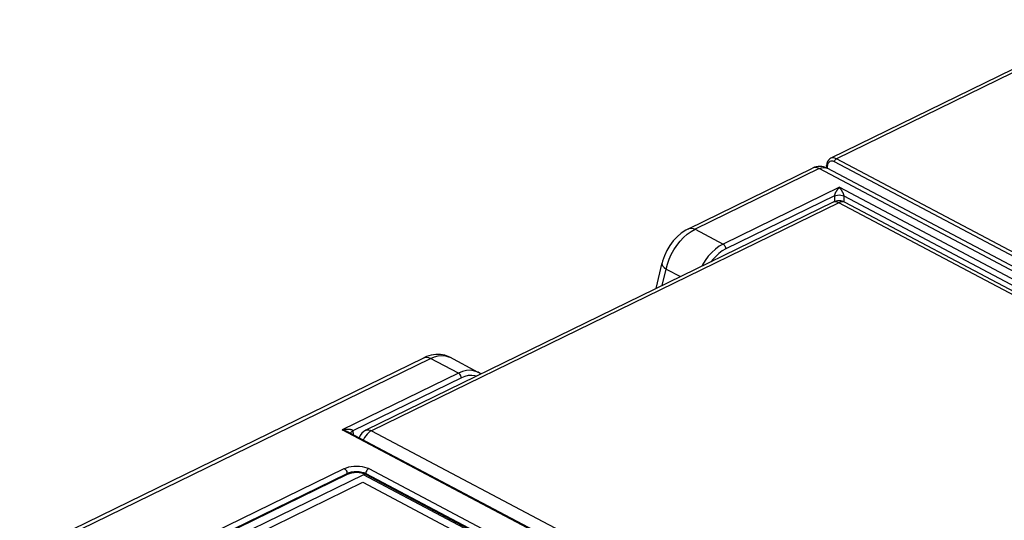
# Model space of a CAD drawing. Extents: x -840 to -217, y -121 to 557.
# Tile 133 of 145: x -402 to -328, y 506 to 544. Entities that reach past the tile are written whole.
import ezdxf

# ---------------------------------------------------------------- set-up
doc = ezdxf.new("R2010")
doc.units = 0
doc.header["$LTSCALE"] = 23.1
doc.layers.add('R912005577_AM_0', color=7, linetype='CONTINUOUS')

msp = doc.modelspace()

# ---------------------------------------------------------------- linework, layer by layer
at = {"layer": 'R912005577_AM_0', "color": 7}
for p, q in [((-320.102, 543.583), (-341.441, 533.163)), ((-319.682, 543.546), (-341.018, 533.128)), ((-341.611, 533.027), (-341.683, 532.914)), ((-341.16, 532.89), (-341.253, 532.931)), ((-282.119, 501.635), (-341.16, 532.89)), ((-341.055, 533.104), (-341.018, 533.128)), ((-281.976, 501.873), (-341.018, 533.128)), ((-352.144, 527.862), (-342.805, 532.422)), ((-342.302, 532.377), (-351.641, 527.817)), ((-283.504, 501.251), (-342.302, 532.377)), ((-341.76, 532.62), (-341.776, 532.409)), ((-341.755, 532.591), (-341.76, 532.62)), ((-341.707, 532.539), (-341.718, 532.404)), ((-282.919, 501.277), (-341.717, 532.404)), ((-341.688, 532.658), (-341.707, 532.539)), ((-340.794, 530.974), (-349.538, 526.704)), ((-340.794, 530.974), (-286.202, 502.073)), ((-341.17, 530.328), (-349.328, 526.344)), ((-341.17, 530.328), (-341.161, 529.895)), ((-340.464, 530.327), (-340.455, 529.882)), ((-340.464, 530.327), (-286.96, 502.002)), ((-341.262, 529.854), (-376.38, 512.707)), ((-340.843, 529.817), (-375.961, 512.67)), ((-288.476, 502.095), (-340.843, 529.817)), ((-340.355, 529.84), (-340.401, 529.86)), ((-287.989, 502.118), (-340.355, 529.84)), ((-351.934, 527.652), (-351.641, 527.817)), ((-351.641, 527.817), (-349.538, 526.704)), ((-352.223, 527.444), (-351.934, 527.652)), ((-354.575, 523.354), (-354.124, 525.282)), ((-354.108, 523.582), (-353.816, 524.83)), ((-353.816, 524.83), (-352.73, 524.255)), ((-402.405, 503.321), (-372.024, 518.155)), ((-401.902, 503.276), (-371.521, 518.111)), ((-371.818, 518.245), (-372.024, 518.155)), ((-369.418, 516.997), (-371.521, 518.111)), ((-370.408, 518.304), (-370.169, 518.231)), ((-370.169, 518.231), (-370.085, 518.191)), ((-367.944, 517.058), (-370.085, 518.191)), ((-370.085, 518.191), (-370.084, 518.191)), ((-369.418, 516.997), (-378.162, 512.728)), ((-369.208, 516.638), (-377.366, 512.654)), ((-368.187, 516.802), (-368.43, 516.828)), ((-368.071, 516.764), (-368.187, 516.802)), ((-323.569, 483.828), (-378.162, 512.728)), ((-323.782, 484.024), (-377.657, 512.545)), ((-377.449, 512.599), (-377.366, 512.654)), ((-377.366, 512.654), (-377.348, 512.382)), ((-375.961, 512.67), (-323.594, 484.948)), ((-388.993, 504.455), (-378.006, 509.82)), ((-388.783, 504.089), (-377.796, 509.453)), ((-377.794, 509.367), (-388.781, 504.003)), ((-376.566, 509.361), (-388.652, 503.46)), ((-377.796, 509.453), (-377.794, 509.367)), ((-329.268, 484.322), (-376.566, 509.361)), ((-376.381, 509.364), (-376.531, 509.429)), ((-376.383, 509.451), (-376.381, 509.364)), ((-376.383, 509.451), (-329.425, 484.592)), ((-329.423, 484.506), (-376.381, 509.364)), ((-376.169, 509.816), (-329.211, 484.957)), ((-387.523, 503.458), (-376.61, 508.787)), ((-376.61, 508.787), (-365.875, 503.104))]:
    msp.add_line(p, q, dxfattribs=at)
for points in [[(-341.683, 532.914), (-341.734, 532.777), (-341.76, 532.62)], [(-341.441, 533.163), (-341.521, 533.114), (-341.611, 533.027)], [(-341.253, 532.931), (-341.345, 532.947), (-341.437, 532.939), (-341.522, 532.906), (-341.594, 532.843)], [(-341.018, 533.128), (-341.131, 533.176), (-341.247, 533.199), (-341.362, 533.191), (-341.441, 533.163)], [(-341.16, 532.89), (-341.155, 532.937), (-341.141, 532.984), (-341.118, 533.03)], [(-341.118, 533.03), (-341.089, 533.071), (-341.055, 533.104)], [(-342.302, 532.377), (-342.452, 532.439), (-342.596, 532.464), (-342.73, 532.45), (-342.805, 532.422)], [(-342.302, 532.377), (-342.136, 532.44), (-341.973, 532.463), (-341.82, 532.445), (-341.717, 532.404)], [(-341.707, 532.539), (-341.737, 532.564), (-341.755, 532.591)], [(-341.594, 532.843), (-341.651, 532.759), (-341.688, 532.658)], [(-340.794, 530.974), (-340.819, 530.948), (-340.843, 530.921), (-340.866, 530.895), (-340.889, 530.868), (-340.91, 530.842), (-340.931, 530.815), (-340.95, 530.79), (-340.969, 530.764), (-340.986, 530.74), (-341.003, 530.715), (-341.019, 530.691), (-341.034, 530.667), (-341.048, 530.644), (-341.062, 530.62), (-341.075, 530.597), (-341.088, 530.573), (-341.1, 530.55), (-341.111, 530.527), (-341.121, 530.505), (-341.131, 530.483), (-341.139, 530.461), (-341.147, 530.44), (-341.153, 530.42), (-341.159, 530.401), (-341.164, 530.382), (-341.167, 530.363), (-341.169, 530.345), (-341.17, 530.328)], [(-340.794, 530.974), (-340.773, 530.947), (-340.753, 530.921), (-340.733, 530.894), (-340.714, 530.868), (-340.695, 530.841), (-340.678, 530.815), (-340.661, 530.789), (-340.645, 530.764), (-340.63, 530.739), (-340.615, 530.714), (-340.602, 530.69), (-340.588, 530.667), (-340.576, 530.643), (-340.564, 530.619), (-340.552, 530.596), (-340.541, 530.572), (-340.53, 530.549), (-340.52, 530.526), (-340.511, 530.504), (-340.502, 530.482), (-340.495, 530.46), (-340.488, 530.439), (-340.482, 530.419), (-340.476, 530.399), (-340.472, 530.38), (-340.468, 530.362), (-340.466, 530.344), (-340.464, 530.327)], [(-341.17, 530.328), (-341.064, 530.365), (-340.942, 530.389), (-340.812, 530.397), (-340.683, 530.388), (-340.565, 530.364), (-340.464, 530.327)], [(-341.155, 529.886), (-341.246, 529.862), (-341.262, 529.854)], [(-340.843, 529.817), (-340.951, 529.864), (-341.056, 529.887), (-341.155, 529.886)], [(-340.401, 529.86), (-340.502, 529.885), (-340.611, 529.886), (-340.725, 529.863), (-340.843, 529.817)], [(-352.144, 527.862), (-352.345, 527.754), (-352.677, 527.53), (-352.989, 527.26), (-353.278, 526.949), (-353.538, 526.604), (-353.764, 526.228), (-353.949, 525.832), (-354.088, 525.422), (-354.124, 525.281)], [(-352.144, 527.862), (-352.069, 527.89), (-351.935, 527.904), (-351.791, 527.879), (-351.641, 527.817)], [(-353.594, 525.562), (-353.43, 525.924), (-353.236, 526.275), (-353.013, 526.608), (-352.768, 526.918), (-352.503, 527.198), (-352.223, 527.444)], [(-349.538, 526.704), (-349.83, 526.538), (-350.115, 526.328), (-350.388, 526.078), (-350.644, 525.792), (-350.878, 525.477), (-351.086, 525.136), (-351.137, 525.032)], [(-349.328, 526.344), (-349.592, 526.194), (-349.846, 526.007), (-350.091, 525.782), (-350.321, 525.525), (-350.43, 525.378)], [(-349.328, 526.344), (-349.338, 526.414), (-349.36, 526.486), (-349.394, 526.555), (-349.437, 526.617), (-349.486, 526.668), (-349.538, 526.704)], [(-353.816, 524.83), (-353.723, 525.195), (-353.594, 525.562)], [(-354.124, 525.281), (-354.129, 525.248), (-354.113, 525.147), (-354.054, 525.041), (-353.954, 524.934), (-353.816, 524.83)], [(-372.024, 518.155), (-371.948, 518.183), (-371.815, 518.197), (-371.671, 518.173), (-371.521, 518.111)], [(-371.13, 518.404), (-371.477, 518.352), (-371.818, 518.245)], [(-371.521, 518.111), (-371.228, 518.231), (-370.942, 518.304), (-370.667, 518.329), (-370.408, 518.304)], [(-370.084, 518.191), (-370.14, 518.219), (-370.452, 518.338), (-370.786, 518.4), (-371.13, 518.404)], [(-367.948, 517.06), (-368.033, 517.1), (-368.283, 517.18), (-368.551, 517.209), (-368.833, 517.188), (-369.124, 517.117), (-369.418, 516.997)], [(-369.208, 516.638), (-369.218, 516.708), (-369.24, 516.779), (-369.274, 516.849), (-369.317, 516.911), (-369.366, 516.961), (-369.418, 516.997)], [(-368.43, 516.828), (-368.684, 516.809), (-368.943, 516.746), (-369.208, 516.638)], [(-367.742, 516.925), (-367.767, 516.947), (-367.948, 517.06)], [(-378.162, 512.728), (-378.111, 512.739), (-378.063, 512.748), (-378.016, 512.756), (-377.971, 512.763), (-377.928, 512.769), (-377.888, 512.774), (-377.849, 512.777), (-377.813, 512.78), (-377.777, 512.782), (-377.744, 512.783), (-377.711, 512.783), (-377.679, 512.783), (-377.648, 512.782), (-377.618, 512.78), (-377.589, 512.777), (-377.561, 512.773), (-377.535, 512.769), (-377.509, 512.763), (-377.486, 512.757), (-377.464, 512.749), (-377.443, 512.741), (-377.425, 512.731), (-377.409, 512.721), (-377.395, 512.71), (-377.384, 512.697), (-377.376, 512.684), (-377.37, 512.67), (-377.366, 512.654)], [(-378.162, 512.728), (-378.113, 512.716), (-378.066, 512.703), (-378.021, 512.69), (-377.977, 512.677), (-377.936, 512.663), (-377.897, 512.649), (-377.86, 512.636), (-377.824, 512.622), (-377.79, 512.608), (-377.757, 512.593), (-377.726, 512.579), (-377.695, 512.564), (-377.665, 512.549), (-377.657, 512.545)], [(-377.524, 512.474), (-377.503, 512.537), (-377.449, 512.599)], [(-375.961, 512.67), (-376.077, 512.602), (-376.19, 512.514), (-376.296, 512.408), (-376.394, 512.287), (-376.48, 512.154), (-376.552, 512.011), (-376.568, 511.969)], [(-376.38, 512.707), (-376.361, 512.716), (-376.27, 512.739), (-376.171, 512.739), (-376.067, 512.716), (-375.961, 512.67)], [(-378.006, 509.82), (-377.846, 509.887), (-377.671, 509.94), (-377.478, 509.979), (-377.277, 510.004), (-377.072, 510.011), (-376.869, 510.003), (-376.671, 509.977), (-376.485, 509.937), (-376.318, 509.884), (-376.169, 509.816)], [(-378.006, 509.82), (-377.953, 509.783), (-377.903, 509.731), (-377.86, 509.668), (-377.826, 509.597), (-377.805, 509.524), (-377.796, 509.453)], [(-377.796, 509.453), (-377.64, 509.516), (-377.464, 509.563), (-377.275, 509.591), (-377.079, 509.601), (-376.885, 509.591), (-376.699, 509.561), (-376.53, 509.514), (-376.383, 509.451)], [(-376.883, 509.504), (-377.077, 509.514), (-377.272, 509.505), (-377.462, 509.477), (-377.635, 509.431), (-377.794, 509.367)], [(-376.531, 509.429), (-376.697, 509.475), (-376.883, 509.504)], [(-376.169, 509.816), (-376.226, 509.78), (-376.278, 509.728), (-376.323, 509.665), (-376.357, 509.594), (-376.377, 509.521), (-376.383, 509.451)]]:
    msp.add_lwpolyline(points, dxfattribs=at)
for centre, radius, start, end in [((-342.279, 531.344), 1.2, 62.0902, 116.0251), ((-340.823, 528.956), 1, 62.10296, 116.0262), ((-375.941, 511.809), 1, 116.01305, 160.85707)]:
    msp.add_arc(centre, radius, start, end, dxfattribs=at)

doc.saveas('drawing.dxf')
